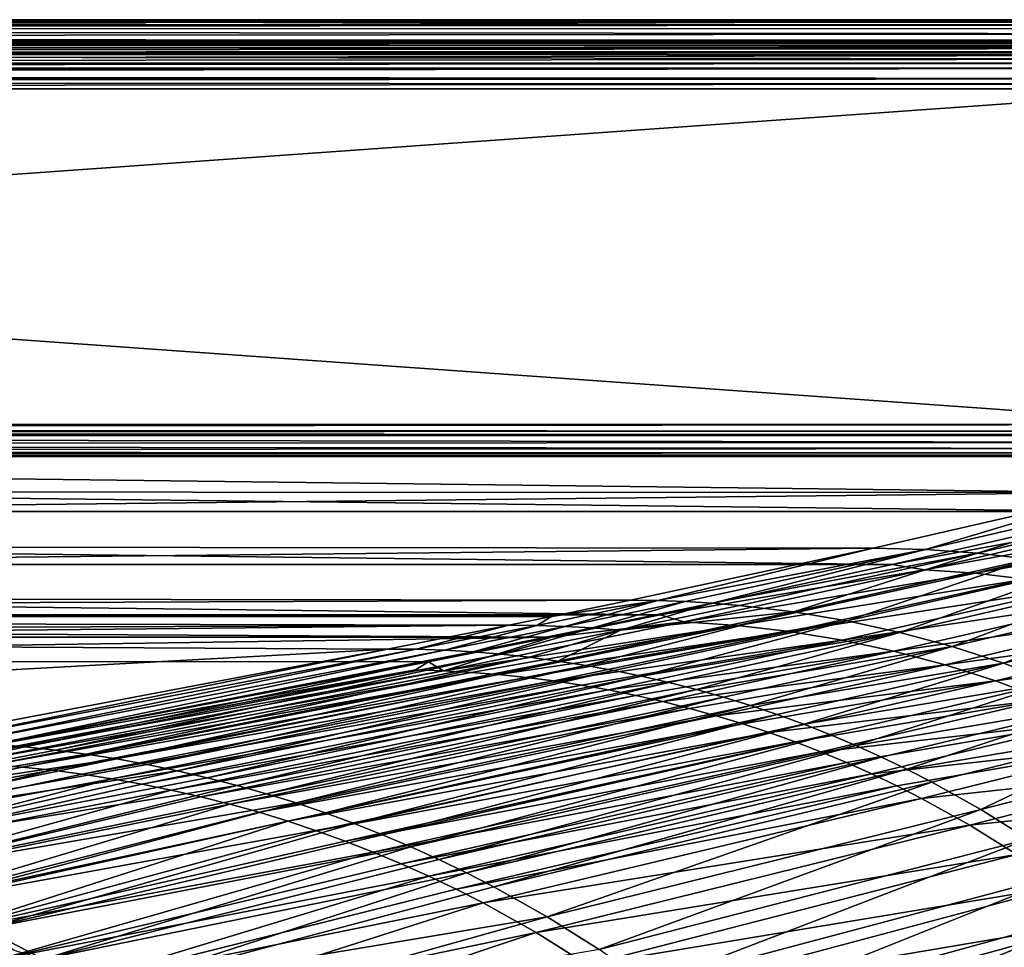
# Model space of a CAD drawing. Header units: metres. Extents: x -900 to 900, y -400 to 400.
# Tile 226 of 243: x 508 to 649, y 266 to 400. Entities that reach past the tile are written whole.
import ezdxf

# ---------------------------------------------------------------- set-up
doc = ezdxf.new("R2010")
doc.units = ezdxf.units.M

msp = doc.modelspace()

# ---------------------------------------------------------------- linework, layer by layer
at = {"layer": 'top'}
for points in [[(0.734328, 399.307465, -5.947641), (700.734314, 399.307465, -5.947641), (0.734328, 399.561005, -35)], [(700.734314, 399.307465, -5.947641), (700.734314, 399.561005, -35), (0.734328, 399.561005, -35)], [(0.734328, 399.561005, -35), (700.734314, 399.561005, -35), (0.734328, 396.560913, -35)], [(0.734328, 396.560913, -35), (700.734314, 399.561005, -35), (700.734314, 396.560913, -35)], [(0.734328, 399.000946, -4.106106), (700.734314, 399.183319, -4.784558), (0.734328, 399.307465, -5.947641)], [(700.734314, 399.183319, -4.784558), (700.734314, 399.307465, -5.947641), (0.734328, 399.307465, -5.947641)], [(700.734314, 398.835846, -3.667668), (700.734314, 399.183319, -4.784558), (0.734328, 399.000946, -4.106106)], [(0.734328, 398.14328, -2.447921), (700.734314, 398.835846, -3.667668), (0.734328, 399.000946, -4.106106)], [(0.734328, 398.14328, -2.447921), (700.734314, 398.278259, -2.639419), (700.734314, 398.835846, -3.667668)], [(700.734314, 397.531799, -1.738888), (700.734314, 398.278259, -2.639419), (0.734328, 398.14328, -2.447921)], [(0.734328, 396.817444, -1.133617), (700.734314, 397.531799, -1.738888), (0.734328, 398.14328, -2.447921)], [(700.734314, 396.624786, -1.0003), (700.734314, 397.531799, -1.738888), (0.734328, 396.817444, -1.133617)], [(700.734314, 395.591705, -0.451727), (0.734328, 396.817444, -1.133617), (0.734328, 395.151855, -0.290434)], [(700.734314, 395.591705, -0.451727), (700.734314, 396.624786, -1.0003), (0.734328, 396.817444, -1.133617)], [(700.734314, 396.307465, -5.959025), (0.734328, 396.307465, -5.959025), (700.734314, 396.560913, -35)], [(0.734328, 396.307465, -5.959025), (0.734328, 396.560913, -35), (700.734314, 396.560913, -35)], [(0.734328, 395.898926, -4.477523), (0.734328, 396.307465, -5.959025), (700.734314, 396.245697, -5.380377)], [(700.734314, 396.245697, -5.380377), (0.734328, 396.307465, -5.959025), (700.734314, 396.307465, -5.959025)], [(700.734314, 396.072815, -4.82471), (0.734328, 395.898926, -4.477523), (700.734314, 396.245697, -5.380377)], [(700.734314, 396.072815, -4.82471), (700.734314, 395.79541, -4.313144), (0.734328, 395.898926, -4.477523)], [(700.734314, 395.79541, -4.313144), (700.734314, 395.424042, -3.865118), (0.734328, 395.898926, -4.477523)], [(0.734328, 395.898926, -4.477523), (700.734314, 395.424042, -3.865118), (0.734328, 394.807526, -3.395593)], [(700.734314, 394.471832, -0.114015), (700.734314, 395.591705, -0.451727), (0.734328, 395.151855, -0.290434)], [(700.734314, 395.424042, -3.865118), (700.734314, 394.972778, -3.497662), (0.734328, 394.807526, -3.395593)], [(700.734314, 394.471832, -0.114015), (0.734328, 395.151855, -0.290434), (0.734328, 393.307709)], [(0.734328, 394.807526, -3.395593), (700.734314, 394.972778, -3.497662), (700.734314, 394.722473, -3.348646)], [(0.734328, 393.32251, -3), (0.734328, 394.807526, -3.395593), (700.734314, 393.901672, -3.056724)], [(700.734314, 393.901672, -3.056724), (0.734328, 394.807526, -3.395593), (700.734314, 394.458832, -3.22474)], [(0.734328, 394.807526, -3.395593), (700.734314, 394.722473, -3.348646), (700.734314, 394.458832, -3.22474)], [(700.734314, 393.307709), (700.734314, 394.471832, -0.114015), (0.734328, 393.307709)], [(700.734314, 393.32251, -3), (0.734328, 393.32251, -3), (700.734314, 393.901672, -3.056724)], [(0.734328, 393.32251, -3), (700.734314, 393.32251, -3), (0.734328, 392.603882, -3)], [(700.734314, 393.32251, -3), (700.734314, 392.603882, -3), (0.734328, 392.603882, -3)], [(700.734314, 392.603882), (700.734314, 393.307709), (0.734328, 392.603882)], [(700.734314, 393.307709), (0.734328, 393.307709), (0.734328, 392.603882)], [(0.734328, 391.582916, -3.180022), (700.734314, 392.603882, -3), (700.734314, 391.111328, -3.399924)], [(0.734328, 391.582916, -3.180022), (0.734328, 392.08551, -3.04535), (700.734314, 392.603882, -3)], [(0.734328, 392.08551, -3.04535), (0.734328, 392.603882, -3), (700.734314, 392.603882, -3)], [(0.734328, 392.603882), (0.734328, 391.563354, -0.091617), (700.734314, 392.603882)], [(0.734328, 391.563354, -0.091617), (700.734314, 391.054962, -0.204445), (700.734314, 392.603882)], [(0.734328, 391.111328, -3.399924), (0.734328, 391.582916, -3.180022), (700.734314, 391.111328, -3.399924)], [(0.734328, 391.563354, -0.091617), (0.734328, 390.554504, -0.3623), (700.734314, 391.054962, -0.204445)], [(699.821045, 341.327301, -32.142754), (0.734328, 341.327301, -32.142754), (700.734314, 391.111328, -3.399924)], [(700.734314, 391.111328, -3.399924), (0.734328, 341.327301, -32.142754), (0.734328, 391.111328, -3.399924)], [(0.734328, 390.554504, -0.3623), (700.734314, 390.311768, -0.456723), (700.734314, 391.054962, -0.204445)], [(0.734328, 390.554504, -0.3623), (0.734328, 389.60788, -0.803848), (700.734314, 390.311768, -0.456723)], [(0.734328, 389.60788, -0.803848), (700.734314, 389.60788, -0.803848), (700.734314, 390.311768, -0.456723)], [(0.734328, 339.827301, -29.544678), (699.821045, 339.827301, -29.544678), (0.734328, 389.60788, -0.803848)], [(699.821045, 339.827301, -29.544678), (700.734314, 389.60788, -0.803848), (0.734328, 389.60788, -0.803848)], [(0.734328, 341.327301, -32.142754), (699.821045, 341.327301, -32.142754), (0.734328, 340.639496, -32.689068)], [(699.821045, 341.327301, -32.142754), (699.821045, 340.363281, -33.032032), (0.734328, 340.639496, -32.689068)], [(0.734328, 340.639496, -32.689068), (699.821045, 340.363281, -33.032032), (0.734328, 340.140503, -33.411907)], [(699.821045, 340.363281, -33.032032), (699.821045, 339.873474, -34.248688), (0.734328, 340.140503, -33.411907)], [(0.734328, 340.140503, -33.411907), (699.821045, 339.873474, -34.248688), (0.734328, 339.873474, -34.248688)], [(0.734328, 339.751312, -35), (0.734328, 339.873474, -34.248688), (699.3302, 339.751312, -35)], [(0.734328, 339.873474, -34.248688), (699.821045, 339.873474, -34.248688), (699.3302, 339.751312, -35)], [(699.821045, 338.761719, -30.328711), (0.734328, 339.827301, -29.544678), (0.734328, 338.448273, -30.640034)], [(699.821045, 338.761719, -30.328711), (699.821045, 339.827301, -29.544678), (0.734328, 339.827301, -29.544678)], [(0.734328, 331.785187, -85.375465), (0.734328, 339.751312, -35), (665.339355, 331.523468, -87.079193)], [(0.734328, 339.751312, -35), (699.3302, 339.751312, -35), (665.339355, 331.523468, -87.079193)], [(699.821045, 337.89444, -31.327679), (699.821045, 338.761719, -30.328711), (0.734328, 338.448273, -30.640034)], [(699.821045, 337.89444, -31.327679), (0.734328, 338.448273, -30.640034), (0.734328, 337.447784, -32.089329)], [(699.821045, 337.267792, -32.492775), (699.821045, 337.89444, -31.327679), (0.734328, 337.447784, -32.089329)], [(699.821045, 337.267792, -32.492775), (0.734328, 337.447784, -32.089329), (0.734328, 336.912384, -33.767075)], [(699.821045, 336.912384, -33.767075), (699.821045, 337.267792, -32.492775), (0.734328, 336.912384, -33.767075)], [(0.734328, 336.711975, -35), (699.015991, 336.711975, -35), (0.734328, 336.912384, -33.767075)], [(699.015991, 336.711975, -35), (699.821045, 336.912384, -33.767075), (0.734328, 336.912384, -33.767075)], [(0.734328, 328.819641, -84.922096), (666.448853, 328.81955, -84.922699), (0.734328, 336.711975, -35)], [(666.448853, 328.81955, -84.922699), (699.015991, 336.711975, -35), (0.734328, 336.711975, -35)], [(0.734328, 331.785187, -85.375465), (665.339355, 331.523468, -87.079193), (0.734328, 324.140137, -136.572845)], [(665.339355, 331.523468, -87.079193), (630.383484, 323.539093, -140.731186), (0.734328, 324.140137, -136.572845)], [(630.383484, 323.539093, -140.731186), (665.339355, 331.523468, -87.079193), (637.904175, 323.364288, -140.694778)], [(637.904175, 323.364288, -140.694778), (665.339355, 331.523468, -87.079193), (672.52002, 331.352264, -87.063187)], [(645.392456, 322.830322, -140.653488), (637.904175, 323.364288, -140.694778), (672.52002, 331.352264, -87.063187)], [(645.392456, 322.830322, -140.653488), (672.52002, 331.352264, -87.063187), (679.674255, 330.834503, -87.043816)], [(652.83136, 321.938141, -140.607727), (645.392456, 322.830322, -140.653488), (679.674255, 330.834503, -87.043816)], [(0.734328, 321.170319, -136.148376), (633.088013, 321.170197, -136.149261), (0.734328, 328.819641, -84.922096)], [(633.088013, 321.170197, -136.149261), (666.448853, 328.81955, -84.922699), (0.734328, 328.819641, -84.922096)], [(672.337952, 328.409454, -86.487267), (666.448853, 328.81955, -84.922699), (633.088013, 321.170197, -136.149261)], [(672.337952, 328.409454, -86.487267), (633.088013, 321.170197, -136.149261), (637.737061, 320.424774, -140.120422)], [(679.303528, 327.926331, -86.379837), (672.337952, 328.409454, -86.487267), (637.737061, 320.424774, -140.120422)], [(679.303528, 327.926331, -86.379837), (637.737061, 320.424774, -140.120422), (645.036194, 319.92395, -139.993759)], [(686.233643, 327.110596, -86.272835), (679.303528, 327.926331, -86.379837), (645.036194, 319.92395, -139.993759)], [(686.233643, 327.110596, -86.272835), (645.036194, 319.92395, -139.993759), (652.291992, 319.078247, -139.865753)], [(0.734328, 324.140137, -136.572845), (630.383484, 323.539093, -140.731186), (0.734328, 316.939209, -187.835037)], [(630.383484, 323.539093, -140.731186), (595.431702, 316.042175, -194.456131), (0.734328, 316.939209, -187.835037)], [(595.431702, 316.042175, -194.456131), (630.383484, 323.539093, -140.731186), (599.366211, 315.998688, -194.431671)], [(599.366211, 315.998688, -194.431671), (630.383484, 323.539093, -140.731186), (637.904175, 323.364288, -140.694778)], [(603.294312, 315.861816, -194.405655), (599.366211, 315.998688, -194.431671), (637.904175, 323.364288, -140.694778)], [(607.213623, 315.631592, -194.378174), (603.294312, 315.861816, -194.405655), (637.904175, 323.364288, -140.694778)], [(607.213623, 315.631592, -194.378174), (637.904175, 323.364288, -140.694778), (645.392456, 322.830322, -140.653488)], [(611.122009, 315.308014, -194.349274), (607.213623, 315.631592, -194.378174), (645.392456, 322.830322, -140.653488)], [(611.122009, 315.308014, -194.349274), (645.392456, 322.830322, -140.653488), (618.897156, 314.3815, -194.287491)], [(618.897156, 314.3815, -194.287491), (645.392456, 322.830322, -140.653488), (652.83136, 321.938141, -140.607727)], [(626.602051, 313.083832, -194.220856), (618.897156, 314.3815, -194.287491), (652.83136, 321.938141, -140.607727)], [(626.602051, 313.083832, -194.220856), (652.83136, 321.938141, -140.607727), (660.203918, 320.689514, -140.557907)], [(0.734328, 313.965668, -187.437546), (599.732178, 313.965576, -187.438156), (0.734328, 321.170319, -136.148376)], [(599.732178, 313.965576, -187.438156), (633.088013, 321.170197, -136.149261), (0.734328, 321.170319, -136.148376)], [(633.088013, 321.170197, -136.149261), (599.732178, 313.965576, -187.438156), (637.737061, 320.424774, -140.120422)], [(637.737061, 320.424774, -140.120422), (599.732178, 313.965576, -187.438156), (603.134949, 312.940369, -193.845856)], [(645.036194, 319.92395, -139.993759), (637.737061, 320.424774, -140.120422), (603.134949, 312.940369, -193.845856)], [(634.219055, 311.417603, -194.149857), (626.602051, 313.083832, -194.220856), (660.203918, 320.689514, -140.557907)], [(660.203918, 320.689514, -140.557907), (667.493408, 319.087097, -140.504456), (634.219055, 311.417603, -194.149857)], [(645.036194, 319.92395, -139.993759), (603.134949, 312.940369, -193.845856), (610.77179, 312.419098, -193.700775)], [(652.291992, 319.078247, -139.865753), (645.036194, 319.92395, -139.993759), (610.77179, 312.419098, -193.700775)], [(652.291992, 319.078247, -139.865753), (610.77179, 312.419098, -193.700775), (618.362, 311.538635, -193.553711)], [(659.489624, 317.888428, -139.737106), (652.291992, 319.078247, -139.865753), (618.362, 311.538635, -193.553711)], [(667.493408, 319.087097, -140.504456), (641.730835, 309.38623, -194.075027), (634.219055, 311.417603, -194.149857)], [(667.493408, 319.087097, -140.504456), (674.683105, 317.134338, -140.447769), (641.730835, 309.38623, -194.075027)], [(659.489624, 317.888428, -139.737106), (618.362, 311.538635, -193.553711), (625.889954, 310.299683, -193.405472)], [(666.616516, 316.35498, -139.60849), (659.489624, 317.888428, -139.737106), (625.889954, 310.299683, -193.405472)], [(0.734328, 316.939209, -187.835037), (595.431702, 316.042175, -194.456131), (0.734328, 313.707611, -211.955231)], [(595.431702, 316.042175, -194.456131), (584.056824, 313.707733, -211.954468), (0.734328, 313.707611, -211.955231)], [(584.056824, 313.707733, -211.954468), (599.366211, 315.998688, -194.431671), (581.975708, 312.432831, -221.314575)], [(581.975708, 312.432831, -221.314575), (599.366211, 315.998688, -194.431671), (585.989624, 312.293457, -221.284286)], [(584.056824, 313.707733, -211.954468), (595.431702, 316.042175, -194.456131), (599.366211, 315.998688, -194.431671)], [(599.366211, 315.998688, -194.431671), (603.294312, 315.861816, -194.405655), (585.989624, 312.293457, -221.284286)], [(625.889954, 310.299683, -193.405472), (633.342896, 308.702393, -193.256882), (666.616516, 316.35498, -139.60849)], [(633.342896, 308.702393, -193.256882), (673.657654, 314.478729, -139.480453), (666.616516, 316.35498, -139.60849)], [(674.683105, 317.134338, -140.447769), (649.120239, 306.993988, -193.996872), (641.730835, 309.38623, -194.075027)], [(674.683105, 317.134338, -140.447769), (681.756592, 314.835541, -140.38826), (649.120239, 306.993988, -193.996872)], [(585.989624, 312.293457, -221.284286), (603.294312, 315.861816, -194.405655), (589.994812, 312.058716, -221.252563)], [(603.294312, 315.861816, -194.405655), (607.213623, 315.631592, -194.378174), (589.994812, 312.058716, -221.252563)], [(589.994812, 312.058716, -221.252563), (607.213623, 315.631592, -194.378174), (593.989014, 311.728638, -221.219452)], [(593.989014, 311.728638, -221.219452), (607.213623, 315.631592, -194.378174), (611.122009, 315.308014, -194.349274)], [(618.897156, 314.3815, -194.287491), (593.989014, 311.728638, -221.219452), (611.122009, 315.308014, -194.349274)], [(681.756592, 314.835541, -140.38826), (656.370422, 304.246094, -193.915924), (649.120239, 306.993988, -193.996872)], [(0.734328, 310.733368, -211.562912), (584.056824, 310.73349, -211.562149), (0.734328, 313.965668, -187.437546)], [(584.056824, 310.73349, -211.562149), (599.732178, 313.965576, -187.438156), (0.734328, 313.965668, -187.437546)], [(0.734328, 313.707611, -211.955231), (584.056824, 313.707733, -211.954468), (577.955444, 312.476868, -221.343353)], [(577.955444, 312.476868, -221.343353), (0.734328, 310.183228, -239.156265), (0.734328, 313.707611, -211.955231)], [(577.955444, 312.476868, -221.343353), (584.056824, 313.707733, -211.954468), (581.975708, 312.432831, -221.314575)], [(599.732178, 313.965576, -187.438156), (584.056824, 310.73349, -211.562149), (603.134949, 312.940369, -193.845856)], [(589.012756, 306.676514, -247.976883), (584.978699, 307.305054, -248.018707), (618.897156, 314.3815, -194.287491)], [(584.978699, 307.305054, -248.018707), (593.989014, 311.728638, -221.219452), (618.897156, 314.3815, -194.287491)], [(589.012756, 306.676514, -247.976883), (618.897156, 314.3815, -194.287491), (626.602051, 313.083832, -194.220856)], [(593.026672, 305.951263, -247.934158), (589.012756, 306.676514, -247.976883), (626.602051, 313.083832, -194.220856)], [(597.018066, 305.129639, -247.89061), (593.026672, 305.951263, -247.934158), (626.602051, 313.083832, -194.220856)], [(597.018066, 305.129639, -247.89061), (626.602051, 313.083832, -194.220856), (634.219055, 311.417603, -194.149857)], [(673.657654, 314.478729, -139.480453), (633.342896, 308.702393, -193.256882), (640.7052, 306.747589, -193.108612)], [(680.597534, 312.260742, -139.3535), (673.657654, 314.478729, -139.480453), (640.7052, 306.747589, -193.108612)], [(350.277679, 310.183228, -239.156265), (0.734328, 310.183228, -239.156265), (577.955444, 312.476868, -221.343353)], [(560.480896, 309.0336, -248.247604), (350.277679, 310.183228, -239.156265), (577.955444, 312.476868, -221.343353)], [(564.587036, 308.989197, -248.212418), (560.480896, 309.0336, -248.247604), (577.955444, 312.476868, -221.343353)], [(581.975708, 312.432831, -221.314575), (564.587036, 308.989197, -248.212418), (577.955444, 312.476868, -221.343353)], [(568.687073, 308.84729, -248.175949), (564.587036, 308.989197, -248.212418), (581.975708, 312.432831, -221.314575)], [(603.134949, 312.940369, -193.845856), (584.056824, 310.73349, -211.562149), (568.523804, 305.900208, -247.641068)], [(610.77179, 312.419098, -193.700775), (603.134949, 312.940369, -193.845856), (568.523804, 305.900208, -247.641068)], [(572.516907, 305.675171, -247.560089), (610.77179, 312.419098, -193.700775), (568.523804, 305.900208, -247.641068)], [(585.989624, 312.293457, -221.284286), (568.687073, 308.84729, -248.175949), (581.975708, 312.432831, -221.314575)], [(572.778564, 308.607849, -248.13829), (568.687073, 308.84729, -248.175949), (585.989624, 312.293457, -221.284286)], [(610.77179, 312.419098, -193.700775), (572.516907, 305.675171, -247.560089), (576.501648, 305.355957, -247.478653)], [(589.994812, 312.058716, -221.252563), (572.778564, 308.607849, -248.13829), (585.989624, 312.293457, -221.284286)], [(576.859253, 308.270905, -248.099487), (572.778564, 308.607849, -248.13829), (589.994812, 312.058716, -221.252563)], [(618.362, 311.538635, -193.553711), (610.77179, 312.419098, -193.700775), (576.501648, 305.355957, -247.478653)], [(593.989014, 311.728638, -221.219452), (576.859253, 308.270905, -248.099487), (589.994812, 312.058716, -221.252563)], [(580.926758, 307.836578, -248.059601), (576.859253, 308.270905, -248.099487), (593.989014, 311.728638, -221.219452)], [(584.978699, 307.305054, -248.018707), (580.926758, 307.836578, -248.059601), (593.989014, 311.728638, -221.219452)], [(680.597534, 312.260742, -139.3535), (640.7052, 306.747589, -193.108612), (647.960632, 304.436096, -192.961273)], [(687.420593, 309.701996, -139.228119), (680.597534, 312.260742, -139.3535), (647.960632, 304.436096, -192.961273)], [(350.277679, 307.274475, -238.791992), (584.056824, 310.73349, -211.562149), (0.734328, 310.733368, -211.562912)], [(566.378906, 307.201416, -238.7827), (584.056824, 310.73349, -211.562149), (350.277679, 307.274475, -238.791992)], [(584.056824, 310.73349, -211.562149), (566.378906, 307.201416, -238.7827), (568.523804, 305.900208, -247.641068)], [(580.474487, 304.942963, -247.39682), (618.362, 311.538635, -193.553711), (576.501648, 305.355957, -247.478653)], [(618.362, 311.538635, -193.553711), (580.474487, 304.942963, -247.39682), (584.433289, 304.436218, -247.314667)], [(625.889954, 310.299683, -193.405472), (618.362, 311.538635, -193.553711), (584.433289, 304.436218, -247.314667)], [(584.433289, 304.436218, -247.314667), (588.376404, 303.835785, -247.232346), (625.889954, 310.299683, -193.405472)], [(588.376404, 303.835785, -247.232346), (592.302124, 303.141571, -247.149948), (625.889954, 310.299683, -193.405472)], [(625.889954, 310.299683, -193.405472), (592.302124, 303.141571, -247.149948), (633.342896, 308.702393, -193.256882)], [(600.98468, 304.212067, -247.846313), (597.018066, 305.129639, -247.89061), (634.219055, 311.417603, -194.149857)], [(634.219055, 311.417603, -194.149857), (604.924133, 303.199005, -247.8013), (600.98468, 304.212067, -247.846313)], [(634.219055, 311.417603, -194.149857), (641.730835, 309.38623, -194.075027), (604.924133, 303.199005, -247.8013)], [(350.277679, 297.508423, -341.914429), (350.277679, 310.183228, -239.156265), (560.480896, 309.0336, -248.247604)], [(490.561829, 295.789063, -355.917419), (350.277679, 297.508423, -341.914429), (560.480896, 309.0336, -248.247604)], [(490.561829, 295.789063, -355.917419), (560.480896, 309.0336, -248.247604), (495.01178, 295.742188, -355.863831)], [(560.480896, 309.0336, -248.247604), (564.587036, 308.989197, -248.212418), (495.01178, 295.742188, -355.863831)], [(495.01178, 295.742188, -355.863831), (564.587036, 308.989197, -248.212418), (499.457428, 295.588379, -355.809845)], [(564.587036, 308.989197, -248.212418), (568.687073, 308.84729, -248.175949), (499.457428, 295.588379, -355.809845)], [(499.457428, 295.588379, -355.809845), (568.687073, 308.84729, -248.175949), (503.896118, 295.327667, -355.755493)], [(568.687073, 308.84729, -248.175949), (572.778564, 308.607849, -248.13829), (503.896118, 295.327667, -355.755493)], [(604.924133, 303.199005, -247.8013), (641.730835, 309.38623, -194.075027), (608.83429, 302.090973, -247.755676)], [(608.83429, 302.090973, -247.755676), (641.730835, 309.38623, -194.075027), (612.71283, 300.88855, -247.709457)], [(641.730835, 309.38623, -194.075027), (649.120239, 306.993988, -193.996872), (612.71283, 300.88855, -247.709457)], [(647.960632, 304.436096, -192.961273), (655.092896, 301.76886, -192.815491), (687.420593, 309.701996, -139.228119)], [(503.896118, 295.327667, -355.755493), (572.778564, 308.607849, -248.13829), (508.325226, 294.960052, -355.700836)], [(572.778564, 308.607849, -248.13829), (576.859253, 308.270905, -248.099487), (508.325226, 294.960052, -355.700836)], [(508.325226, 294.960052, -355.700836), (576.859253, 308.270905, -248.099487), (512.742126, 294.485657, -355.645935)], [(512.742126, 294.485657, -355.645935), (576.859253, 308.270905, -248.099487), (580.926758, 307.836578, -248.059601)], [(512.742126, 294.485657, -355.645935), (580.926758, 307.836578, -248.059601), (517.144165, 293.904694, -355.59079)], [(517.144165, 293.904694, -355.59079), (580.926758, 307.836578, -248.059601), (584.978699, 307.305054, -248.018707)], [(592.302124, 303.141571, -247.149948), (596.208618, 302.353699, -247.067612), (633.342896, 308.702393, -193.256882)], [(633.342896, 308.702393, -193.256882), (596.208618, 302.353699, -247.067612), (600.093933, 301.472168, -246.985413)], [(640.7052, 306.747589, -193.108612), (633.342896, 308.702393, -193.256882), (600.093933, 301.472168, -246.985413)], [(499.649292, 294.489624, -341.553345), (566.378906, 307.201416, -238.7827), (350.277679, 307.274475, -238.791992)], [(564.526123, 306.030701, -247.721512), (499.649292, 294.489624, -341.553345), (494.922638, 292.776733, -355.422852)], [(494.922638, 292.776733, -355.422852), (568.523804, 305.900208, -247.641068), (564.526123, 306.030701, -247.721512)], [(566.378906, 307.201416, -238.7827), (499.649292, 294.489624, -341.553345), (564.526123, 306.030701, -247.721512)], [(521.528748, 293.217377, -355.535522), (517.144165, 293.904694, -355.59079), (584.978699, 307.305054, -248.018707)], [(521.528748, 293.217377, -355.535522), (584.978699, 307.305054, -248.018707), (589.012756, 306.676514, -247.976883)], [(525.89325, 292.424042, -355.480103), (521.528748, 293.217377, -355.535522), (589.012756, 306.676514, -247.976883)], [(525.89325, 292.424042, -355.480103), (589.012756, 306.676514, -247.976883), (593.026672, 305.951263, -247.934158)], [(568.523804, 305.900208, -247.641068), (566.378906, 307.201416, -238.7827), (564.526123, 306.030701, -247.721512)], [(603.955933, 300.497131, -246.903427), (640.7052, 306.747589, -193.108612), (600.093933, 301.472168, -246.985413)], [(640.7052, 306.747589, -193.108612), (603.955933, 300.497131, -246.903427), (607.792358, 299.428711, -246.821762)], [(647.960632, 304.436096, -192.961273), (640.7052, 306.747589, -193.108612), (607.792358, 299.428711, -246.821762)], [(612.71283, 300.88855, -247.709457), (649.120239, 306.993988, -193.996872), (616.557434, 299.592407, -247.662735)], [(649.120239, 306.993988, -193.996872), (620.366028, 298.203186, -247.61557), (616.557434, 299.592407, -247.662735)], [(649.120239, 306.993988, -193.996872), (656.370422, 304.246094, -193.915924), (620.366028, 298.203186, -247.61557)], [(499.262695, 292.634583, -355.324432), (568.523804, 305.900208, -247.641068), (494.922638, 292.776733, -355.422852)], [(499.262695, 292.634583, -355.324432), (572.516907, 305.675171, -247.560089), (568.523804, 305.900208, -247.641068)], [(572.516907, 305.675171, -247.560089), (499.262695, 292.634583, -355.324432), (503.598633, 292.388824, -355.226349)], [(576.501648, 305.355957, -247.478653), (572.516907, 305.675171, -247.560089), (503.598633, 292.388824, -355.226349)], [(507.927429, 292.039734, -355.128632), (576.501648, 305.355957, -247.478653), (503.598633, 292.388824, -355.226349)], [(507.927429, 292.039734, -355.128632), (580.474487, 304.942963, -247.39682), (576.501648, 305.355957, -247.478653)], [(580.474487, 304.942963, -247.39682), (507.927429, 292.039734, -355.128632), (512.246216, 291.587463, -355.031342)], [(584.433289, 304.436218, -247.314667), (580.474487, 304.942963, -247.39682), (512.246216, 291.587463, -355.031342)], [(530.235046, 291.525055, -355.424622), (525.89325, 292.424042, -355.480103), (593.026672, 305.951263, -247.934158)], [(530.235046, 291.525055, -355.424622), (593.026672, 305.951263, -247.934158), (597.018066, 305.129639, -247.89061)], [(534.551575, 290.520905, -355.369141), (530.235046, 291.525055, -355.424622), (597.018066, 305.129639, -247.89061)], [(534.551575, 290.520905, -355.369141), (597.018066, 305.129639, -247.89061), (600.98468, 304.212067, -247.846313)], [(512.246216, 291.587463, -355.031342), (516.552551, 291.032104, -354.934601), (584.433289, 304.436218, -247.314667)], [(516.552551, 291.032104, -354.934601), (588.376404, 303.835785, -247.232346), (584.433289, 304.436218, -247.314667)], [(516.552551, 291.032104, -354.934601), (520.844299, 290.373718, -354.838501), (588.376404, 303.835785, -247.232346)], [(520.844299, 290.373718, -354.838501), (592.302124, 303.141571, -247.149948), (588.376404, 303.835785, -247.232346)], [(538.840271, 289.412048, -355.31366), (534.551575, 290.520905, -355.369141), (600.98468, 304.212067, -247.846313)], [(604.924133, 303.199005, -247.8013), (538.840271, 289.412048, -355.31366), (600.98468, 304.212067, -247.846313)], [(538.840271, 289.412048, -355.31366), (604.924133, 303.199005, -247.8013), (543.098572, 288.199158, -355.25827)], [(543.098572, 288.199158, -355.25827), (604.924133, 303.199005, -247.8013), (608.83429, 302.090973, -247.755676)], [(611.601135, 298.266937, -246.740479), (647.960632, 304.436096, -192.961273), (607.792358, 299.428711, -246.821762)], [(611.601135, 298.266937, -246.740479), (615.380066, 297.011993, -246.659653), (647.960632, 304.436096, -192.961273)], [(615.380066, 297.011993, -246.659653), (655.092896, 301.76886, -192.815491), (647.960632, 304.436096, -192.961273)], [(656.370422, 304.246094, -193.915924), (624.136292, 296.72168, -247.568008), (620.366028, 298.203186, -247.61557)], [(627.866089, 295.148682, -247.520126), (624.136292, 296.72168, -247.568008), (656.370422, 304.246094, -193.915924)], [(656.370422, 304.246094, -193.915924), (663.464722, 301.14856, -193.832672), (627.866089, 295.148682, -247.520126)], [(520.844299, 290.373718, -354.838501), (525.11908, 289.612335, -354.743134), (592.302124, 303.141571, -247.149948)], [(525.11908, 289.612335, -354.743134), (596.208618, 302.353699, -247.067612), (592.302124, 303.141571, -247.149948)], [(525.11908, 289.612335, -354.743134), (529.374756, 288.748077, -354.64859), (596.208618, 302.353699, -247.067612)], [(596.208618, 302.353699, -247.067612), (529.374756, 288.748077, -354.64859), (600.093933, 301.472168, -246.985413)], [(543.098572, 288.199158, -355.25827), (608.83429, 302.090973, -247.755676), (547.323914, 286.882813, -355.202972)], [(547.323914, 286.882813, -355.202972), (608.83429, 302.090973, -247.755676), (612.71283, 300.88855, -247.709457)], [(615.380066, 297.011993, -246.659653), (619.127075, 295.66394, -246.579391), (655.092896, 301.76886, -192.815491)], [(619.127075, 295.66394, -246.579391), (622.839966, 294.2229, -246.499771), (655.092896, 301.76886, -192.815491)], [(655.092896, 301.76886, -192.815491), (622.839966, 294.2229, -246.499771), (662.08551, 298.748016, -192.671829)], [(600.093933, 301.472168, -246.985413), (529.374756, 288.748077, -354.64859), (533.608887, 287.781006, -354.554962)], [(533.608887, 287.781006, -354.554962), (603.955933, 300.497131, -246.903427), (600.093933, 301.472168, -246.985413)], [(603.955933, 300.497131, -246.903427), (533.608887, 287.781006, -354.554962), (537.819092, 286.711273, -354.46228)], [(607.792358, 299.428711, -246.821762), (603.955933, 300.497131, -246.903427), (537.819092, 286.711273, -354.46228)], [(551.513855, 285.463745, -355.147858), (547.323914, 286.882813, -355.202972), (612.71283, 300.88855, -247.709457)], [(551.513855, 285.463745, -355.147858), (612.71283, 300.88855, -247.709457), (616.557434, 299.592407, -247.662735)], [(663.464722, 301.14856, -193.832672), (631.553284, 293.485077, -247.47197), (627.866089, 295.148682, -247.520126)], [(631.553284, 293.485077, -247.47197), (663.464722, 301.14856, -193.832672), (635.195679, 291.731781, -247.423615)], [(635.195679, 291.731781, -247.423615), (663.464722, 301.14856, -193.832672), (670.386963, 297.708282, -193.747635)], [(542.002991, 285.538971, -354.370636), (607.792358, 299.428711, -246.821762), (537.819092, 286.711273, -354.46228)], [(542.002991, 285.538971, -354.370636), (611.601135, 298.266937, -246.740479), (607.792358, 299.428711, -246.821762)], [(555.665833, 283.94278, -355.092926), (551.513855, 285.463745, -355.147858), (616.557434, 299.592407, -247.662735)], [(616.557434, 299.592407, -247.662735), (620.366028, 298.203186, -247.61557), (555.665833, 283.94278, -355.092926)], [(542.002991, 285.538971, -354.370636), (546.158142, 284.264282, -354.28009), (611.601135, 298.266937, -246.740479)], [(546.158142, 284.264282, -354.28009), (615.380066, 297.011993, -246.659653), (611.601135, 298.266937, -246.740479)], [(620.366028, 298.203186, -247.61557), (559.777405, 282.320709, -355.038269), (555.665833, 283.94278, -355.092926)], [(620.366028, 298.203186, -247.61557), (624.136292, 296.72168, -247.568008), (559.777405, 282.320709, -355.038269)], [(622.839966, 294.2229, -246.499771), (626.516602, 292.689117, -246.420853), (662.08551, 298.748016, -192.671829)], [(662.08551, 298.748016, -192.671829), (626.516602, 292.689117, -246.420853), (630.154663, 291.063599, -246.342728)], [(630.154663, 291.063599, -246.342728), (668.921326, 295.381439, -192.530792), (662.08551, 298.748016, -192.671829)], [(670.386963, 297.708282, -193.747635), (638.79126, 289.889771, -247.375107), (635.195679, 291.731781, -247.423615)], [(645.833557, 285.943787, -247.277924), (638.79126, 289.889771, -247.375107), (670.386963, 297.708282, -193.747635)], [(677.121338, 293.932953, -193.661331), (645.833557, 285.943787, -247.277924), (670.386963, 297.708282, -193.747635)], [(546.158142, 284.264282, -354.28009), (550.282227, 282.887268, -354.190735), (615.380066, 297.011993, -246.659653)], [(550.282227, 282.887268, -354.190735), (619.127075, 295.66394, -246.579391), (615.380066, 297.011993, -246.659653)], [(624.136292, 296.72168, -247.568008), (563.84613, 280.59845, -354.983887), (559.777405, 282.320709, -355.038269)], [(563.84613, 280.59845, -354.983887), (624.136292, 296.72168, -247.568008), (627.866089, 295.148682, -247.520126)], [(503.896118, 295.327667, -355.755493), (508.325226, 294.960052, -355.700836), (456.245483, 283.58139, -444.066681)], [(456.245483, 283.58139, -444.066681), (508.325226, 294.960052, -355.700836), (512.742126, 294.485657, -355.645935)], [(554.372742, 281.408081, -354.10257), (619.127075, 295.66394, -246.579391), (550.282227, 282.887268, -354.190735)], [(619.127075, 295.66394, -246.579391), (554.372742, 281.408081, -354.10257), (622.839966, 294.2229, -246.499771)], [(567.869568, 278.777008, -354.92984), (563.84613, 280.59845, -354.983887), (627.866089, 295.148682, -247.520126)], [(627.866089, 295.148682, -247.520126), (631.553284, 293.485077, -247.47197), (567.869568, 278.777008, -354.92984)], [(633.751953, 289.347595, -246.265442), (668.921326, 295.381439, -192.530792), (630.154663, 291.063599, -246.342728)], [(637.306091, 287.542328, -246.189041), (668.921326, 295.381439, -192.530792), (633.751953, 289.347595, -246.265442)], [(675.582947, 291.678558, -192.392868), (668.921326, 295.381439, -192.530792), (637.306091, 287.542328, -246.189041)], [(456.245483, 283.58139, -444.066681), (512.742126, 294.485657, -355.645935), (517.144165, 293.904694, -355.59079)], [(456.245483, 283.58139, -444.066681), (517.144165, 293.904694, -355.59079), (521.528748, 293.217377, -355.535522)], [(554.372742, 281.408081, -354.10257), (558.427368, 279.826843, -354.015747), (622.839966, 294.2229, -246.499771)], [(622.839966, 294.2229, -246.499771), (558.427368, 279.826843, -354.015747), (626.516602, 292.689117, -246.420853)], [(567.869568, 278.777008, -354.92984), (631.553284, 293.485077, -247.47197), (571.845276, 276.857391, -354.87619)], [(571.845276, 276.857391, -354.87619), (631.553284, 293.485077, -247.47197), (635.195679, 291.731781, -247.423615)], [(652.663818, 281.656036, -247.180878), (645.833557, 285.943787, -247.277924), (677.121338, 293.932953, -193.661331)], [(507.927429, 292.039734, -355.128632), (503.598633, 292.388824, -355.226349), (453.66571, 280.998505, -443.027527)], [(512.246216, 291.587463, -355.031342), (507.927429, 292.039734, -355.128632), (453.66571, 280.998505, -443.027527)], [(466.016052, 281.670502, -446.044952), (456.245483, 283.58139, -444.066681), (521.528748, 293.217377, -355.535522)], [(466.016052, 281.670502, -446.044952), (521.528748, 293.217377, -355.535522), (525.89325, 292.424042, -355.480103)], [(530.235046, 291.525055, -355.424622), (466.016052, 281.670502, -446.044952), (525.89325, 292.424042, -355.480103)], [(558.427368, 279.826843, -354.015747), (562.443726, 278.143829, -353.930237), (626.516602, 292.689117, -246.420853)], [(626.516602, 292.689117, -246.420853), (562.443726, 278.143829, -353.930237), (630.154663, 291.063599, -246.342728)], [(453.66571, 280.998505, -443.027527), (462.380524, 279.455078, -444.751221), (512.246216, 291.587463, -355.031342)], [(462.380524, 279.455078, -444.751221), (516.552551, 291.032104, -354.934601), (512.246216, 291.587463, -355.031342)], [(516.552551, 291.032104, -354.934601), (462.380524, 279.455078, -444.751221), (520.844299, 290.373718, -354.838501)], [(475.550812, 279.189728, -447.868408), (466.016052, 281.670502, -446.044952), (530.235046, 291.525055, -355.424622)], [(534.551575, 290.520905, -355.369141), (475.550812, 279.189728, -447.868408), (530.235046, 291.525055, -355.424622)], [(475.550812, 279.189728, -447.868408), (534.551575, 290.520905, -355.369141), (538.840271, 289.412048, -355.31366)], [(630.154663, 291.063599, -246.342728), (562.443726, 278.143829, -353.930237), (566.419189, 276.360199, -353.846161)], [(566.419189, 276.360199, -353.846161), (633.751953, 289.347595, -246.265442), (630.154663, 291.063599, -246.342728)], [(635.195679, 291.731781, -247.423615), (575.770935, 274.840698, -354.822968), (571.845276, 276.857391, -354.87619)], [(638.79126, 289.889771, -247.375107), (575.770935, 274.840698, -354.822968), (635.195679, 291.731781, -247.423615)], [(644.275879, 283.668976, -246.0392), (675.582947, 291.678558, -192.392868), (637.306091, 287.542328, -246.189041)], [(682.052979, 287.648804, -192.258514), (675.582947, 291.678558, -192.392868), (644.275879, 283.668976, -246.0392)], [(462.380524, 279.455078, -444.751221), (471.048645, 277.400787, -446.377716), (520.844299, 290.373718, -354.838501)], [(520.844299, 290.373718, -354.838501), (471.048645, 277.400787, -446.377716), (525.11908, 289.612335, -354.743134)], [(471.048645, 277.400787, -446.377716), (529.374756, 288.748077, -354.64859), (525.11908, 289.612335, -354.743134)], [(484.823364, 276.185059, -449.536957), (475.550812, 279.189728, -447.868408), (538.840271, 289.412048, -355.31366)], [(484.823364, 276.185059, -449.536957), (538.840271, 289.412048, -355.31366), (543.098572, 288.199158, -355.25827)], [(570.351196, 274.477325, -353.763519), (633.751953, 289.347595, -246.265442), (566.419189, 276.360199, -353.846161)], [(633.751953, 289.347595, -246.265442), (570.351196, 274.477325, -353.763519), (637.306091, 287.542328, -246.189041)], [(583.46283, 270.520752, -354.717987), (575.770935, 274.840698, -354.822968), (638.79126, 289.889771, -247.375107)], [(645.833557, 285.943787, -247.277924), (583.46283, 270.520752, -354.717987), (638.79126, 289.889771, -247.375107)], [(471.048645, 277.400787, -446.377716), (479.64975, 274.847412, -447.902191), (529.374756, 288.748077, -354.64859)], [(529.374756, 288.748077, -354.64859), (479.64975, 274.847412, -447.902191), (533.608887, 287.781006, -354.554962)], [(533.608887, 287.781006, -354.554962), (479.64975, 274.847412, -447.902191), (537.819092, 286.711273, -354.46228)], [(547.323914, 286.882813, -355.202972), (484.823364, 276.185059, -449.536957), (543.098572, 288.199158, -355.25827)], [(651.045715, 279.4534, -245.893692), (682.052979, 287.648804, -192.258514), (644.275879, 283.668976, -246.0392)], [(479.64975, 274.847412, -447.902191), (488.155487, 271.816986, -449.32489), (537.819092, 286.711273, -354.46228)], [(493.817719, 272.699036, -451.056763), (484.823364, 276.185059, -449.536957), (547.323914, 286.882813, -355.202972)], [(537.819092, 286.711273, -354.46228), (488.155487, 271.816986, -449.32489), (542.002991, 285.538971, -354.370636)], [(551.513855, 285.463745, -355.147858), (493.817719, 272.699036, -451.056763), (547.323914, 286.882813, -355.202972)], [(570.351196, 274.477325, -353.763519), (574.237183, 272.496643, -353.682373), (637.306091, 287.542328, -246.189041)], [(637.306091, 287.542328, -246.189041), (574.237183, 272.496643, -353.682373), (644.275879, 283.668976, -246.0392)], [(488.155487, 271.816986, -449.32489), (546.158142, 284.264282, -354.28009), (542.002991, 285.538971, -354.370636)], [(493.817719, 272.699036, -451.056763), (551.513855, 285.463745, -355.147858), (555.665833, 283.94278, -355.092926)], [(590.926941, 265.827179, -354.615204), (583.46283, 270.520752, -354.717987), (645.833557, 285.943787, -247.277924)], [(652.663818, 281.656036, -247.180878), (590.926941, 265.827179, -354.615204), (645.833557, 285.943787, -247.277924)], [(488.155487, 271.816986, -449.32489), (496.536621, 268.332825, -450.646637), (546.158142, 284.264282, -354.28009)], [(502.52182, 268.770874, -452.434357), (493.817719, 272.699036, -451.056763), (555.665833, 283.94278, -355.092926)], [(496.536621, 268.332825, -450.646637), (550.282227, 282.887268, -354.190735), (546.158142, 284.264282, -354.28009)], [(555.665833, 283.94278, -355.092926), (559.777405, 282.320709, -355.038269), (502.52182, 268.770874, -452.434357)], [(574.237183, 272.496643, -353.682373), (581.860962, 268.247314, -353.524689), (644.275879, 283.668976, -246.0392)], [(581.860962, 268.247314, -353.524689), (651.045715, 279.4534, -245.893692), (644.275879, 283.668976, -246.0392)], [(496.536621, 268.332825, -450.646637), (554.372742, 281.408081, -354.10257), (550.282227, 282.887268, -354.190735)], [(559.777405, 282.320709, -355.038269), (563.84613, 280.59845, -354.983887), (502.52182, 268.770874, -452.434357)], [(558.427368, 279.826843, -354.015747), (554.372742, 281.408081, -354.10257), (496.536621, 268.332825, -450.646637)], [(502.52182, 268.770874, -452.434357), (563.84613, 280.59845, -354.983887), (510.928345, 264.434814, -453.677765)], [(563.84613, 280.59845, -354.983887), (567.869568, 278.777008, -354.92984), (510.928345, 264.434814, -453.677765)], [(598.145447, 260.770874, -354.515015), (590.926941, 265.827179, -354.615204), (652.663818, 281.656036, -247.180878)], [(659.266296, 277.036224, -247.084457), (598.145447, 260.770874, -354.515015), (652.663818, 281.656036, -247.180878)], [(504.763855, 264.418213, -451.868317), (558.427368, 279.826843, -354.015747), (496.536621, 268.332825, -450.646637)], [(562.443726, 278.143829, -353.930237), (558.427368, 279.826843, -354.015747), (504.763855, 264.418213, -451.868317)], [(581.860962, 268.247314, -353.524689), (589.269775, 263.623352, -353.373474), (651.045715, 279.4534, -245.893692)], [(589.269775, 263.623352, -353.373474), (657.59729, 274.905548, -245.752975), (651.045715, 279.4534, -245.893692)], [(562.443726, 278.143829, -353.930237), (504.763855, 264.418213, -451.868317), (566.419189, 276.360199, -353.846161)], [(510.928345, 264.434814, -453.677765), (567.869568, 278.777008, -354.92984), (571.845276, 276.857391, -354.87619)], [(566.419189, 276.360199, -353.846161), (504.763855, 264.418213, -451.868317), (512.807922, 260.096436, -452.990753)], [(571.845276, 276.857391, -354.87619), (519.031982, 259.722626, -454.795502), (510.928345, 264.434814, -453.677765)], [(512.807922, 260.096436, -452.990753), (570.351196, 274.477325, -353.763519), (566.419189, 276.360199, -353.846161)], [(575.770935, 274.840698, -354.822968), (519.031982, 259.722626, -454.795502), (571.845276, 276.857391, -354.87619)], [(605.101257, 255.363647, -354.417694), (598.145447, 260.770874, -354.515015), (659.266296, 277.036224, -247.084457)], [(665.625732, 272.09491, -246.989151), (605.101257, 255.363647, -354.417694), (659.266296, 277.036224, -247.084457)], [(583.46283, 270.520752, -354.717987), (519.031982, 259.722626, -454.795502), (575.770935, 274.840698, -354.822968)], [(589.269775, 263.623352, -353.373474), (596.443115, 258.635925, -353.229034), (657.59729, 274.905548, -245.752975)], [(596.443115, 258.635925, -353.229034), (663.912292, 270.035217, -245.617569), (657.59729, 274.905548, -245.752975)], [(574.237183, 272.496643, -353.682373), (570.351196, 274.477325, -353.763519), (512.807922, 260.096436, -452.990753)], [(520.639526, 255.390823, -454.014771), (574.237183, 272.496643, -353.682373), (512.807922, 260.096436, -452.990753)], [(581.860962, 268.247314, -353.524689), (574.237183, 272.496643, -353.682373), (520.639526, 255.390823, -454.014771)], [(611.777832, 249.618149, -354.323608), (605.101257, 255.363647, -354.417694), (665.625732, 272.09491, -246.989151)], [(671.727417, 266.843384, -246.895416), (611.777832, 249.618149, -354.323608), (665.625732, 272.09491, -246.989151)], [(526.829712, 254.661621, -455.796265), (519.031982, 259.722626, -454.795502), (583.46283, 270.520752, -354.717987)], [(590.926941, 265.827179, -354.615204), (526.829712, 254.661621, -455.796265), (583.46283, 270.520752, -354.717987)], [(596.443115, 258.635925, -353.229034), (603.360413, 253.296204, -353.091705), (663.912292, 270.035217, -245.617569)], [(603.360413, 253.296204, -353.091705), (669.97229, 264.852386, -245.48793), (663.912292, 270.035217, -245.617569)], [(502.52182, 268.770874, -452.434357), (510.928345, 264.434814, -453.677765), (506.772003, 265.683319, -455.29953)], [(528.229431, 250.324661, -454.941284), (581.860962, 268.247314, -353.524689), (520.639526, 255.390823, -454.014771)], [(589.269775, 263.623352, -353.373474), (581.860962, 268.247314, -353.524689), (528.229431, 250.324661, -454.941284)], [(618.159424, 243.547928, -354.233093), (611.777832, 249.618149, -354.323608), (671.727417, 266.843384, -246.895416)], [(677.557373, 261.293732, -246.803741), (618.159424, 243.547928, -354.233093), (671.727417, 266.843384, -246.895416)]]:
    msp.add_3dface(points, dxfattribs=at)

doc.saveas('drawing.dxf')
